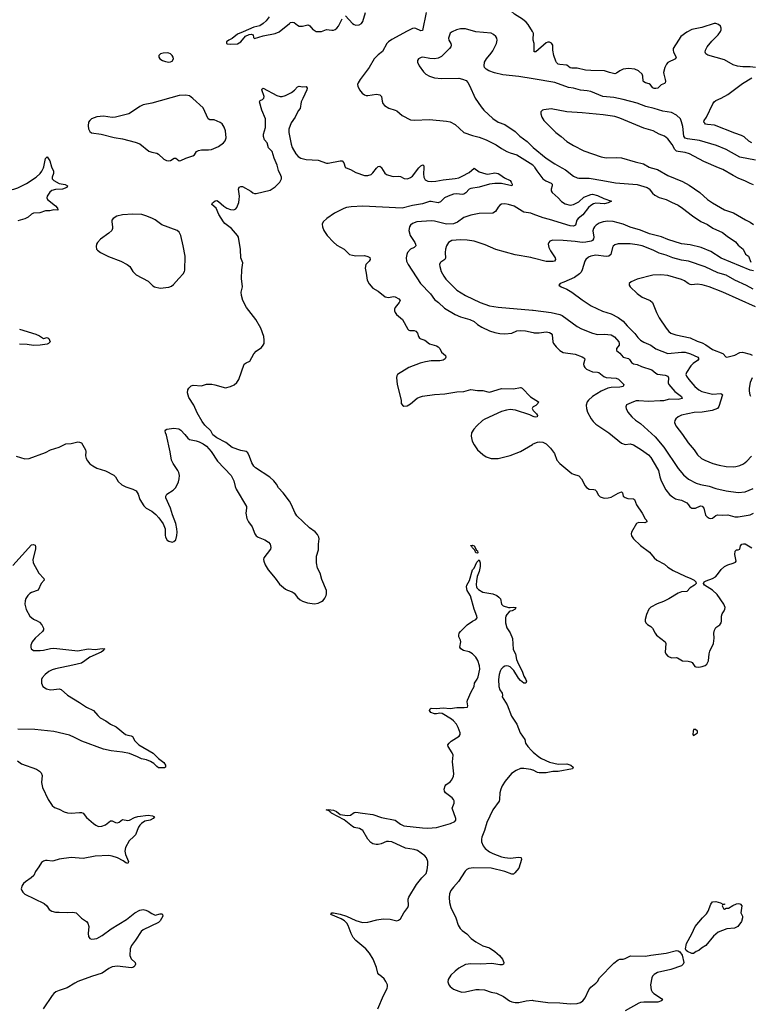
# Model space of a CAD drawing. Header units: inches. Extents: x 1305449 to 1407403, y 744709 to 841554.
# Tile 107 of 114: x 1384011 to 1392531, y 820242 to 831727. Entities that reach past the tile are written whole.
import ezdxf

# ---------------------------------------------------------------- set-up
doc = ezdxf.new("R2010")
doc.units = ezdxf.units.IN
doc.header["$MEASUREMENT"] = 0
for name, color, linetype in [('B3882', 7, 'Continuous'), ('B3883', 7, 'Continuous'), ('B3892', 7, 'Continuous'), ('B3893', 7, 'Continuous')]:
    doc.layers.add(name, color=color, linetype=linetype)

msp = doc.modelspace()

# ---------------------------------------------------------------- linework, layer by layer
at = {"layer": 'B3882', "color": 6}
for points, elevation in [([(1383596, 830000), (1383569, 829930), (1383569, 829910), (1383599, 829859), (1383643, 829803), (1383670, 829790), (1383689, 829789), (1383750, 829797), (1383790, 829796), (1383810, 829789), (1383856, 829756), (1383930, 829747), (1383990, 829766), (1384090, 829815), (1384202, 829890), (1384250, 829932), (1384270, 829959), (1384287, 830000)], 1200), ([(1383970, 826634), (1384070, 826606), (1384122, 826610), (1384310, 826680), (1384371, 826709), (1384470, 826742), (1384550, 826778), (1384610, 826784), (1384690, 826804), (1384710, 826801), (1384730, 826790), (1384779, 826710), (1384783, 826690), (1384780, 826640), (1384786, 826610), (1384801, 826581), (1384830, 826546), (1384862, 826522), (1384910, 826497), (1385010, 826465), (1385110, 826415), (1385130, 826393), (1385161, 826341), (1385203, 826303), (1385250, 826280), (1385332, 826252), (1385370, 826230), (1385391, 826191), (1385410, 826130), (1385458, 826058), (1385487, 826030), (1385553, 825993), (1385597, 825957), (1385635, 825915), (1385685, 825845), (1385708, 825790), (1385707, 825713), (1385710, 825690), (1385730, 825657), (1385750, 825643), (1385790, 825634), (1385810, 825641), (1385830, 825661), (1385843, 825710), (1385847, 825750), (1385845, 825790), (1385831, 825851), (1385791, 825950), (1385768, 826030), (1385715, 826150), (1385715, 826170), (1385728, 826192), (1385801, 826239), (1385831, 826269), (1385862, 826338), (1385871, 826370), (1385874, 826410), (1385866, 826446), (1385855, 826470), (1385801, 826550), (1385782, 826590), (1385766, 826686), (1385721, 826881), (1385710, 826910), (1385709, 826930), (1385715, 826945), (1385726, 826950), (1385810, 826964), (1385866, 826954), (1385890, 826939), (1385938, 826890), (1385970, 826847), (1385990, 826831), (1386070, 826815), (1386104, 826804), (1386150, 826780), (1386190, 826753), (1386245, 826690), (1386317, 826577), (1386477, 826410), (1386508, 826350), (1386522, 826282), (1386535, 826250), (1386654, 826050), (1386656, 826030), (1386649, 825970), (1386660, 825910), (1386679, 825870), (1386720, 825810), (1386754, 825730), (1386768, 825708), (1386790, 825690), (1386870, 825660), (1386913, 825633), (1386932, 825610), (1386941, 825570), (1386936, 825550), (1386857, 825450), (1386853, 825430), (1386856, 825410), (1386872, 825370), (1386910, 825310), (1386992, 825212), (1387042, 825142), (1387110, 825086), (1387132, 825072), (1387190, 825052), (1387210, 825038), (1387250, 824988), (1387281, 824961), (1387310, 824944), (1387366, 824926), (1387450, 824915), (1387490, 824920), (1387530, 824939), (1387550, 824954), (1387570, 824979), (1387584, 825010), (1387590, 825030), (1387587, 825070), (1387536, 825196), (1387514, 825270), (1387485, 825330), (1387474, 825390), (1387472, 825468), (1387495, 825545), (1387495, 825610), (1387504, 825670), (1387501, 825690), (1387484, 825724), (1387455, 825755), (1387390, 825800), (1387241, 825941), (1387218, 825978), (1387179, 826070), (1387156, 826110), (1387082, 826210), (1387028, 826268), (1387004, 826310), (1386974, 826350), (1386928, 826390), (1386760, 826500), (1386740, 826520), (1386717, 826557), (1386690, 826633), (1386670, 826673), (1386650, 826691), (1386590, 826703), (1386490, 826737), (1386416, 826796), (1386309, 826849), (1386265, 826885), (1386238, 826930), (1386170, 826996), (1386139, 827039), (1386082, 827142), (1386042, 827230), (1385982, 827322), (1385966, 827374), (1385970, 827410), (1385984, 827430), (1386010, 827455), (1386034, 827466), (1386130, 827458), (1386190, 827474), (1386250, 827474), (1386288, 827468), (1386410, 827434), (1386470, 827450), (1386511, 827469), (1386544, 827496), (1386566, 827530), (1386630, 827710), (1386650, 827726), (1386696, 827744), (1386740, 827830), (1386770, 827859), (1386830, 827904), (1386852, 827930), (1386861, 827950), (1386863, 827990), (1386857, 828030), (1386823, 828130), (1386764, 828230), (1386655, 828370), (1386614, 828450), (1386596, 828510), (1386592, 828550), (1386608, 828612), (1386599, 828710), (1386603, 828810), (1386612, 828890), (1386589, 828949), (1386585, 829045), (1386561, 829190), (1386552, 829210), (1386479, 829290), (1386404, 829350), (1386386, 829370), (1386333, 829453), (1386301, 829530), (1386250, 829570), (1386260, 829590), (1386270, 829599), (1386290, 829614), (1386310, 829617), (1386330, 829608), (1386390, 829552), (1386428, 829528), (1386470, 829512), (1386510, 829510), (1386530, 829520), (1386544, 829536), (1386565, 829595), (1386572, 829630), (1386573, 829667), (1386561, 829750), (1386570, 829773), (1386590, 829782), (1386610, 829782), (1386706, 829726), (1386730, 829708), (1386750, 829699), (1386770, 829701), (1386930, 829738), (1386990, 829776), (1387044, 829830), (1387063, 829870), (1387065, 829890), (1387058, 829910), (1387028, 829968), (1387020, 830000)], 1200), ([(1384387, 830000), (1384405, 829965), (1384406, 829934), (1384388, 829890), (1384389, 829869), (1384409, 829850), (1384470, 829815), (1384543, 829803), (1384570, 829790), (1384560, 829770), (1384511, 829749), (1384430, 829746), (1384384, 829736), (1384363, 829717), (1384331, 829670), (1384327, 829650), (1384337, 829630), (1384430, 829555), (1384452, 829530), (1384457, 829510), (1384454, 829506), (1384410, 829508), (1384363, 829497), (1384310, 829497), (1384246, 829474), (1384170, 829470), (1384150, 829458), (1384110, 829424), (1384070, 829404), (1383990, 829379)], 1200), ([(1388722, 830000), (1388719, 829930), (1388723, 829890), (1388741, 829861), (1388770, 829845), (1388810, 829840), (1388865, 829845), (1388950, 829861), (1389090, 829876), (1389130, 829884), (1389170, 829900), (1389254, 829946), (1389310, 829994), (1389370, 829954), (1389448, 829928), (1389470, 829926), (1389550, 829940), (1389590, 829932), (1389610, 829922), (1389663, 829883), (1389730, 829851), (1389744, 829830), (1389753, 829807), (1389750, 829790), (1389630, 829817), (1389550, 829818), (1389490, 829808), (1389370, 829772), (1389270, 829758), (1389251, 829749), (1389214, 829706), (1389190, 829693), (1389170, 829689), (1389110, 829697), (1389070, 829690), (1389006, 829670), (1388963, 829650), (1388918, 829602), (1388890, 829591), (1388810, 829607), (1388790, 829606), (1388710, 829581), (1388590, 829561), (1388470, 829529), (1388011, 829551), (1387876, 829544), (1387823, 829537), (1387790, 829525), (1387683, 829470), (1387591, 829410), (1387548, 829370), (1387538, 829342), (1387541, 829310), (1387558, 829270), (1387597, 829210), (1387670, 829132), (1387710, 829097), (1387794, 829050), (1387858, 828990), (1387890, 828979), (1387930, 828973), (1388030, 828977), (1388070, 828966), (1388094, 828954), (1388098, 828930), (1388087, 828910), (1388049, 828870), (1388038, 828830), (1388053, 828770), (1388061, 828690), (1388086, 828646), (1388130, 828596), (1388190, 828560), (1388274, 828494), (1388310, 828485), (1388370, 828497), (1388390, 828496), (1388431, 828470), (1388446, 828450), (1388437, 828430), (1388389, 828370), (1388382, 828350), (1388381, 828330), (1388389, 828310), (1388406, 828290), (1388474, 828230), (1388538, 828118), (1388550, 828105), (1388561, 828101), (1388610, 828101), (1388630, 828095), (1388648, 828070), (1388662, 828030), (1388673, 828013), (1388690, 828003), (1388736, 827990), (1388790, 827947), (1388870, 827922), (1388890, 827911), (1388910, 827890), (1388931, 827850), (1388977, 827810), (1388982, 827790), (1388972, 827770), (1388950, 827756), (1388912, 827748), (1388810, 827749), (1388743, 827737), (1388680, 827720), (1388550, 827670), (1388416, 827590), (1388407, 827573), (1388405, 827555), (1388412, 827470), (1388460, 827290), (1388460, 827250), (1388474, 827230), (1388490, 827220), (1388530, 827222), (1388570, 827247), (1388647, 827313), (1388674, 827326), (1388710, 827336), (1388850, 827354), (1388970, 827362), (1389110, 827385), (1389190, 827390), (1389270, 827413), (1389350, 827401), (1389410, 827403), (1389470, 827385), (1389490, 827384), (1389630, 827427), (1389770, 827420), (1389850, 827438), (1389856, 827436), (1389870, 827429), (1389968, 827328), (1390000, 827308)], 1200), ([(1387816, 830000), (1387818, 829998), (1387870, 829980), (1387930, 829943), (1388030, 829910), (1388070, 829909), (1388110, 829922), (1388130, 829941), (1388170, 829996), (1388175, 830000)], 1200), ([(1388232, 830000), (1388270, 829938), (1388290, 829922), (1388350, 829900), (1388370, 829897), (1388430, 829902), (1388450, 829898), (1388496, 829876), (1388532, 829872), (1388570, 829886), (1388590, 829903), (1388667, 830000)], 1200), ([(1390000, 829458), (1389970, 829470), (1389890, 829483), (1389870, 829492), (1389810, 829534), (1389777, 829550), (1389710, 829573), (1389670, 829578), (1389630, 829574), (1389610, 829564), (1389590, 829542), (1389559, 829490), (1389530, 829471), (1389370, 829465), (1389270, 829448), (1389190, 829418), (1389115, 829365), (1389070, 829345), (1388990, 829342), (1388850, 829377), (1388810, 829381), (1388641, 829370), (1388590, 829350), (1388569, 829330), (1388557, 829310), (1388550, 829270), (1388566, 829210), (1388618, 829130), (1388628, 829110), (1388630, 829090), (1388610, 829070), (1388570, 829049), (1388535, 829010), (1388525, 828990), (1388516, 828950), (1388521, 828910), (1388541, 828870), (1388686, 828650), (1388800, 828530), (1388850, 828462), (1388893, 828430), (1388964, 828364), (1389088, 828288), (1389150, 828261), (1389261, 828230), (1389310, 828205), (1389351, 828171), (1389401, 828141), (1389490, 828099), (1389550, 828079), (1389610, 828065), (1389670, 828062), (1389750, 828070), (1389810, 828096), (1389850, 828100), (1389910, 828098), (1390000, 828078)], 1300), ([(1390000, 828945), (1389970, 828953), (1389790, 828985), (1389565, 829045), (1389439, 829099), (1389310, 829143), (1389230, 829156), (1389150, 829159), (1389050, 829150), (1389010, 829128), (1388989, 829091), (1388977, 829050), (1388974, 829010), (1388976, 828944), (1388970, 828930), (1388921, 828899), (1388913, 828890), (1388908, 828872), (1388909, 828850), (1388927, 828790), (1388956, 828736), (1388982, 828702), (1389110, 828572), (1389208, 828508), (1389379, 828430), (1389490, 828389), (1389590, 828373), (1389990, 828339), (1390000, 828338)], 1400), ([(1384010, 828117), (1384198, 828058), (1384240, 828040), (1384290, 828010), (1384330, 828020), (1384338, 828018), (1384350, 828010), (1384368, 827970), (1384348, 827950), (1384330, 827943), (1384250, 827930), (1384170, 827928), (1384099, 827939), (1384010, 827944)], 1200), ([(1390000, 827098), (1389958, 827118), (1389793, 827173), (1389730, 827180), (1389686, 827174), (1389630, 827157), (1389434, 827066), (1389408, 827050), (1389341, 826990), (1389305, 826950), (1389280, 826910), (1389275, 826870), (1389289, 826809), (1389309, 826770), (1389350, 826709), (1389410, 826655), (1389450, 826627), (1389510, 826609), (1389590, 826610), (1389730, 826642), (1389850, 826690), (1389990, 826773), (1390000, 826778)], 1200), ([(1390000, 827210), (1389994, 827206), (1389987, 827193), (1390000, 827170)], 1200), ([(1383930, 825362), (1384150, 825600), (1384170, 825607), (1384190, 825598), (1384197, 825577), (1384197, 825550), (1384166, 825430), (1384167, 825390), (1384233, 825273), (1384294, 825210), (1384295, 825190), (1384262, 825150), (1384228, 825072), (1384150, 825045), (1384130, 825033), (1384106, 825010), (1384084, 824976), (1384073, 824950), (1384069, 824910), (1384086, 824846), (1384128, 824768), (1384170, 824734), (1384216, 824716), (1384240, 824700), (1384269, 824669), (1384289, 824630), (1384288, 824610), (1384277, 824590), (1384190, 824513), (1384156, 824470), (1384141, 824430), (1384139, 824410), (1384144, 824390), (1384171, 824371), (1384249, 824369), (1384290, 824373), (1384370, 824394), (1384410, 824398), (1384690, 824364), (1384809, 824389), (1384890, 824381), (1384972, 824392), (1385002, 824390), (1384994, 824386), (1384990, 824370), (1384960, 824350), (1384830, 824292), (1384772, 824248), (1384730, 824222), (1384630, 824197), (1384430, 824156), (1384390, 824144), (1384350, 824124), (1384306, 824090), (1384274, 824050), (1384267, 824030), (1384267, 823990), (1384271, 823970), (1384282, 823950), (1384324, 823924), (1384370, 823912), (1384410, 823913), (1384470, 823921), (1384494, 823914), (1384567, 823847), (1384710, 823763), (1384790, 823709), (1384870, 823670), (1384922, 823610), (1384950, 823585), (1385015, 823550), (1385070, 823509), (1385137, 823477), (1385245, 823390), (1385270, 823380), (1385310, 823374), (1385325, 823365), (1385355, 823315), (1385401, 823270), (1385569, 823170), (1385630, 823110), (1385690, 823063), (1385711, 823030), (1385712, 823008), (1385699, 823001), (1385630, 823002), (1385610, 823015), (1385576, 823050), (1385536, 823076), (1385490, 823093), (1385430, 823106), (1385385, 823130), (1385290, 823168), (1385210, 823184), (1385079, 823199), (1384990, 823217), (1384734, 823310), (1384650, 823356), (1384590, 823382), (1384410, 823423), (1384188, 823448), (1383990, 823452)], 1100), ([(1388187, 820190), (1388254, 820346), (1388295, 820425), (1388301, 820450), (1388299, 820470), (1388281, 820510), (1388260, 820540), (1388230, 820568), (1388198, 820590), (1388186, 820606), (1388170, 820670), (1388132, 820770), (1388090, 820840), (1388046, 820890), (1387930, 820985), (1387900, 821020), (1387876, 821070), (1387843, 821163), (1387825, 821190), (1387797, 821217), (1387759, 821239), (1387638, 821290), (1387651, 821309), (1387671, 821309), (1387750, 821294), (1387820, 821270), (1387930, 821218), (1388010, 821198), (1388070, 821200), (1388174, 821226), (1388250, 821239), (1388330, 821235), (1388410, 821217), (1388430, 821222), (1388450, 821239), (1388492, 821310), (1388536, 821370), (1388544, 821396), (1388543, 821470), (1388549, 821491), (1388640, 821640), (1388701, 821719), (1388750, 821770), (1388762, 821810), (1388770, 821870), (1388770, 821910), (1388754, 821950), (1388735, 821975), (1388650, 822036), (1388610, 822049), (1388510, 822064), (1388350, 822136), (1388310, 822143), (1388290, 822140), (1388226, 822114), (1388190, 822106), (1388166, 822106), (1388130, 822114), (1388105, 822130), (1388070, 822167), (1388012, 822270), (1387973, 822293), (1387910, 822306), (1387890, 822315), (1387794, 822394), (1387648, 822470), (1387640, 822480), (1387623, 822490), (1387619, 822499), (1387584, 822510), (1387610, 822516), (1387670, 822507), (1387706, 822490), (1387750, 822457), (1387830, 822446), (1387870, 822450), (1387910, 822478), (1387930, 822484), (1388010, 822470), (1388130, 822457), (1388230, 822423), (1388390, 822391), (1388450, 822343), (1388490, 822325), (1388710, 822299), (1388770, 822296), (1388870, 822303), (1389034, 822350), (1389087, 822373), (1389095, 822390), (1389095, 822410), (1389056, 822530), (1389078, 822590), (1389077, 822617), (1389071, 822630), (1389053, 822650), (1388978, 822710), (1388965, 822730), (1388962, 822750), (1388971, 822789), (1388979, 822801), (1389030, 822837), (1389050, 822860), (1389070, 822904), (1389074, 822930), (1389057, 823070), (1389066, 823150), (1389056, 823176), (1389006, 823250), (1389004, 823270), (1389018, 823290), (1389043, 823310), (1389135, 823370), (1389147, 823390), (1389146, 823410), (1389126, 823470), (1389106, 823510), (1389071, 823550), (1389047, 823570), (1388936, 823636), (1388910, 823640), (1388870, 823630), (1388848, 823630), (1388807, 823647), (1388790, 823670), (1388796, 823690), (1388810, 823695), (1388870, 823693), (1388950, 823700), (1389030, 823694), (1389110, 823705), (1389196, 823704), (1389232, 823708), (1389235, 823725), (1389228, 823770), (1389233, 823790), (1389274, 823886), (1389309, 823950), (1389315, 823990), (1389345, 824035), (1389357, 824063), (1389378, 824150), (1389372, 824190), (1389353, 824253), (1389330, 824290), (1389292, 824332), (1389253, 824353), (1389188, 824370), (1389154, 824390), (1389144, 824410), (1389154, 824470), (1389152, 824490), (1389130, 824530), (1389130, 824550), (1389137, 824570), (1389153, 824590), (1389230, 824667), (1389290, 824711), (1389331, 824730), (1389344, 824750), (1389342, 824770), (1389311, 824850), (1389267, 825007), (1389229, 825070), (1389220, 825110), (1389225, 825130), (1389255, 825185), (1389290, 825311), (1389309, 825330), (1389340, 825401), (1389370, 825425), (1389380, 825390), (1389382, 825350), (1389370, 825292), (1389347, 825233), (1389338, 825182), (1389334, 825134), (1389336, 825110), (1389341, 825101), (1389360, 825080), (1389410, 825050), (1389528, 825030), (1389575, 825010), (1389600, 824990), (1389616, 824970), (1389628, 824910), (1389650, 824890), (1389712, 824872), (1389730, 824870), (1389770, 824875), (1389795, 824870), (1389787, 824850), (1389752, 824830), (1389732, 824828), (1389719, 824821), (1389690, 824790), (1389680, 824770), (1389676, 824750), (1389678, 824690), (1389693, 824633), (1389730, 824574), (1389757, 824510), (1389766, 824386), (1389777, 824357), (1389794, 824330), (1389804, 824264), (1389827, 824210), (1389872, 824130), (1389889, 824069), (1389912, 824030), (1389920, 824010), (1389919, 824001), (1389912, 823988), (1389890, 823990), (1389850, 824019), (1389826, 824046), (1389774, 824134), (1389730, 824178), (1389710, 824188), (1389690, 824190), (1389670, 824187), (1389650, 824176), (1389627, 824153), (1389614, 824130), (1389603, 824090), (1389595, 824030), (1389597, 823950), (1389610, 823912), (1389636, 823870), (1389640, 823850), (1389637, 823830), (1389695, 823735), (1389745, 823605), (1389808, 823510), (1389849, 823409), (1389903, 823330), (1389910, 823290), (1389937, 823250), (1389981, 823201), (1390000, 823185)], 1100), ([(1383984, 823084), (1384030, 823049), (1384206, 822986), (1384242, 822962), (1384261, 822941), (1384272, 822910), (1384265, 822830), (1384278, 822770), (1384341, 822630), (1384390, 822563), (1384418, 822538), (1384470, 822519), (1384530, 822486), (1384570, 822474), (1384610, 822470), (1384710, 822479), (1384730, 822479), (1384750, 822473), (1384790, 822422), (1384871, 822351), (1384898, 822330), (1384930, 822316), (1384970, 822319), (1385010, 822336), (1385070, 822381), (1385090, 822381), (1385130, 822362), (1385150, 822359), (1385170, 822366), (1385210, 822398), (1385270, 822388), (1385290, 822392), (1385350, 822423), (1385390, 822434), (1385510, 822447), (1385561, 822441), (1385581, 822430), (1385568, 822410), (1385534, 822390), (1385470, 822378), (1385431, 822350), (1385411, 822330), (1385398, 822310), (1385360, 822220), (1385341, 822199), (1385286, 822150), (1385245, 822070), (1385237, 822030), (1385246, 821990), (1385278, 821910), (1385270, 821886), (1385250, 821891), (1385216, 821916), (1385152, 821952), (1385090, 821972), (1385050, 821977), (1384890, 821971), (1384750, 821942), (1384610, 821956), (1384470, 821936), (1384410, 821915), (1384390, 821913), (1384330, 821921), (1384310, 821918), (1384288, 821912), (1384265, 821895), (1384236, 821844), (1384194, 821790), (1384174, 821746), (1384144, 821716), (1384078, 821670), (1384057, 821650), (1384040, 821630), (1384029, 821590), (1384034, 821570), (1384048, 821550), (1384070, 821529), (1384297, 821417), (1384327, 821390), (1384356, 821350), (1384386, 821330), (1384430, 821319), (1384470, 821316), (1384570, 821314), (1384630, 821319), (1384670, 821308), (1384730, 821247), (1384790, 821210), (1384804, 821190), (1384817, 821150), (1384810, 821070), (1384812, 821032), (1384829, 821010), (1384850, 821004), (1384885, 821005), (1384910, 821011), (1384974, 821046), (1385078, 821122), (1385255, 821230), (1385352, 821308), (1385410, 821342), (1385450, 821347), (1385482, 821342), (1385511, 821330), (1385550, 821301), (1385590, 821282), (1385650, 821298), (1385670, 821296), (1385677, 821290), (1385679, 821270), (1385650, 821217), (1385630, 821195), (1385450, 821110), (1385429, 821090), (1385363, 820990), (1385315, 820930), (1385299, 820890), (1385296, 820810), (1385311, 820771), (1385356, 820730), (1385361, 820710), (1385352, 820690), (1385340, 820680), (1385329, 820671), (1385310, 820668), (1385150, 820687), (1385090, 820679), (1385050, 820660), (1384973, 820607), (1384850, 820567), (1384690, 820507), (1384652, 820488), (1384564, 820436), (1384470, 820404), (1384433, 820387), (1384410, 820369), (1384390, 820346), (1384284, 820190)], 1100), ([(1390000, 822972), (1389994, 822974), (1389970, 822981), (1389890, 822991), (1389850, 822992), (1389800, 822970), (1389746, 822934), (1389674, 822846), (1389639, 822790), (1389620, 822750), (1389609, 822710), (1389607, 822630), (1389601, 822610), (1389529, 822510), (1389458, 822362), (1389433, 822270), (1389399, 822190), (1389395, 822170), (1389397, 822137), (1389415, 822090), (1389438, 822058), (1389490, 822022), (1389530, 822002), (1389630, 821963), (1389670, 821954), (1389730, 821948), (1389830, 821959), (1389854, 821954), (1389859, 821950), (1389861, 821930), (1389833, 821830), (1389786, 821774), (1389770, 821762), (1389750, 821759), (1389670, 821790), (1389510, 821831), (1389304, 821836), (1389250, 821827), (1389226, 821814), (1389206, 821794), (1389127, 821673), (1389068, 821610), (1389038, 821570), (1389024, 821530), (1389021, 821490), (1389025, 821430), (1389040, 821370), (1389097, 821250), (1389124, 821164), (1389146, 821126), (1389170, 821103), (1389224, 821064), (1389275, 821010), (1389330, 820971), (1389410, 820925), (1389490, 820900), (1389550, 820858), (1389607, 820810), (1389642, 820770), (1389657, 820730), (1389652, 820710), (1389636, 820704), (1389610, 820703), (1389517, 820717), (1389389, 820711), (1389270, 820716), (1389210, 820706), (1389130, 820663), (1389088, 820630), (1389039, 820581), (1389008, 820530), (1389005, 820505), (1389016, 820470), (1389030, 820449), (1389070, 820419), (1389130, 820394), (1389165, 820385), (1389210, 820388), (1389330, 820415), (1389370, 820416), (1389430, 820410), (1389510, 820384), (1389570, 820372), (1389652, 820332), (1389722, 820282), (1389750, 820270), (1389790, 820262), (1389830, 820263), (1389918, 820282), (1389990, 820290), (1390000, 820288)], 1100)]:
    msp.add_lwpolyline(points, dxfattribs=dict(at, elevation=elevation))
for points, elevation in [([(1385330, 829459), (1385210, 829449), (1385145, 829435), (1385101, 829410), (1385087, 829390), (1385084, 829370), (1385095, 829310), (1385094, 829290), (1385086, 829270), (1385050, 829236), (1384954, 829166), (1384919, 829130), (1384907, 829110), (1384902, 829082), (1384907, 829050), (1384917, 829037), (1384955, 829010), (1385045, 828965), (1385190, 828909), (1385266, 828870), (1385294, 828850), (1385330, 828790), (1385369, 828750), (1385510, 828677), (1385563, 828623), (1385584, 828610), (1385650, 828597), (1385750, 828607), (1385781, 828619), (1385803, 828637), (1385865, 828710), (1385918, 828762), (1385932, 828788), (1385935, 828805), (1385942, 828970), (1385919, 829090), (1385891, 829211), (1385872, 829250), (1385847, 829267), (1385670, 829334), (1385590, 829394), (1385553, 829413), (1385481, 829441), (1385434, 829454)], 1300), ([(1389350, 825504), (1389330, 825509), (1389320, 825540), (1389290, 825567), (1389282, 825582), (1389270, 825590), (1389270, 825594), (1389290, 825598), (1389310, 825590), (1389338, 825538), (1389350, 825530), (1389353, 825510)], 1100)]:
    msp.add_lwpolyline(points, close=True, dxfattribs=dict(at, elevation=elevation))
at = {"layer": 'B3883', "color": 6}
for points, elevation in [([(1390000, 831572), (1389990, 831590), (1389941, 831670), (1389918, 831698), (1389874, 831734), (1389782, 831790), (1389738, 831830), (1389745, 831850), (1389789, 831871), (1389831, 831910), (1389870, 831927), (1389890, 831929), (1389910, 831926), (1390000, 831895)], 1300), ([(1386919, 831761), (1386885, 831715), (1386850, 831683), (1386810, 831657), (1386740, 831640), (1386616, 831584), (1386550, 831559), (1386490, 831506), (1386451, 831490), (1386422, 831470), (1386423, 831450), (1386430, 831445), (1386470, 831440), (1386550, 831447), (1386591, 831470), (1386644, 831536), (1386687, 831553), (1386710, 831557), (1386732, 831552), (1386738, 831518), (1386749, 831509), (1386850, 831538), (1386990, 831564), (1387035, 831585), (1387156, 831684), (1387170, 831694), (1387190, 831700), (1387210, 831694), (1387250, 831662), (1387270, 831652), (1387310, 831651), (1387370, 831667), (1387384, 831664), (1387396, 831656), (1387430, 831613), (1387443, 831603), (1387470, 831591), (1387490, 831588), (1387530, 831590), (1387590, 831613), (1387650, 831603), (1387670, 831605), (1387690, 831613), (1387710, 831629), (1387730, 831653), (1387770, 831737)], 1300), ([(1387810, 831772), (1387890, 831681), (1387910, 831670), (1387930, 831665), (1387970, 831668), (1387997, 831683), (1388013, 831707), (1388045, 831810)], 1300), ([(1388751, 831810), (1388710, 831600), (1388690, 831596), (1388630, 831624), (1388610, 831627), (1388590, 831623), (1388530, 831595), (1388350, 831497), (1388312, 831470), (1388294, 831450), (1388243, 831357), (1388190, 831316), (1388144, 831270), (1388088, 831170), (1387980, 831030), (1387957, 830990), (1387951, 830970), (1387953, 830950), (1387974, 830910), (1388004, 830870), (1388030, 830850), (1388050, 830844), (1388070, 830842), (1388170, 830857), (1388212, 830852), (1388229, 830830), (1388236, 830776), (1388245, 830750), (1388265, 830725), (1388314, 830694), (1388390, 830673), (1388410, 830663), (1388470, 830610), (1388570, 830558), (1388614, 830554), (1388790, 830563), (1388990, 830544), (1389030, 830536), (1389090, 830504), (1389192, 830412), (1389290, 830378), (1389370, 830358), (1389450, 830325), (1389569, 830269), (1389630, 830224), (1389690, 830191), (1389730, 830174), (1389810, 830150), (1389993, 830033), (1390000, 830025)], 1300), ([(1390000, 831037), (1389830, 831065), (1389645, 831085), (1389547, 831107), (1389481, 831130), (1389449, 831149), (1389433, 831170), (1389429, 831190), (1389433, 831230), (1389453, 831270), (1389510, 831335), (1389530, 831365), (1389570, 831450), (1389578, 831490), (1389574, 831510), (1389564, 831530), (1389536, 831556), (1389510, 831569), (1389330, 831584), (1389210, 831620), (1389150, 831620), (1389104, 831610), (1389053, 831587), (1389031, 831569), (1389013, 831510), (1389015, 831490), (1389037, 831450), (1389043, 831430), (1389038, 831410), (1389023, 831390), (1388930, 831299), (1388890, 831278), (1388850, 831270), (1388793, 831273), (1388712, 831288), (1388694, 831286), (1388660, 831270), (1388648, 831250), (1388649, 831230), (1388669, 831190), (1388720, 831120), (1388749, 831090), (1388788, 831068), (1388850, 831050), (1388930, 831042), (1389130, 831044), (1389174, 831034), (1389216, 831016), (1389236, 830996), (1389258, 830958), (1389324, 830810), (1389392, 830710), (1389424, 830670), (1389530, 830573), (1389590, 830533), (1389670, 830503), (1389790, 830421), (1389842, 830370), (1389928, 830308), (1389985, 830250), (1390000, 830237)], 1400), ([(1390000, 831488), (1389997, 831497), (1390000, 831517)], 1300), ([(1387020, 830000), (1387012, 830030), (1386980, 830110), (1386957, 830190), (1386913, 830233), (1386895, 830290), (1386867, 830327), (1386854, 830366), (1386854, 830390), (1386879, 830470), (1386879, 830570), (1386834, 830670), (1386808, 830770), (1386817, 830783), (1386843, 830797), (1386857, 830810), (1386860, 830830), (1386836, 830910), (1386839, 830921), (1386850, 830930), (1387010, 830844), (1387050, 830833), (1387070, 830832), (1387110, 830842), (1387182, 830878), (1387216, 830904), (1387250, 830942), (1387270, 830953), (1387310, 830943), (1387350, 830947), (1387363, 830930), (1387359, 830910), (1387314, 830806), (1387293, 830767), (1387281, 830690), (1387258, 830662), (1387222, 830590), (1387176, 830524), (1387150, 830450), (1387151, 830410), (1387177, 830277), (1387190, 830236), (1387230, 830162), (1387260, 830130), (1387290, 830111), (1387350, 830095), (1387490, 830087), (1387590, 830055), (1387610, 830053), (1387750, 830080), (1387770, 830079), (1387790, 830059), (1387808, 830008), (1387816, 830000)], 1200), ([(1384287, 830000), (1384291, 830010), (1384310, 830106), (1384330, 830129), (1384362, 830082), (1384382, 830010), (1384387, 830000)], 1200), ([(1388175, 830000), (1388190, 830013), (1388210, 830017), (1388230, 830003), (1388232, 830000)], 1200), ([(1388667, 830000), (1388670, 830004), (1388690, 830023), (1388713, 830033), (1388723, 830023), (1388722, 830000)], 1200)]:
    msp.add_lwpolyline(points, dxfattribs=dict(at, elevation=elevation))
at = {"layer": 'B3883', "color": 6, "elevation": 1300}
for points in [[(1385730, 831341), (1385683, 831337), (1385651, 831329), (1385633, 831310), (1385634, 831290), (1385647, 831270), (1385678, 831250), (1385710, 831238), (1385750, 831231), (1385770, 831234), (1385790, 831244), (1385804, 831270), (1385802, 831290), (1385790, 831311), (1385770, 831327), (1385750, 831336)], [(1385948, 830848), (1385870, 830843), (1385550, 830752), (1385450, 830732), (1385410, 830714), (1385362, 830678), (1385282, 830630), (1385130, 830590), (1385090, 830587), (1384990, 830601), (1384910, 830593), (1384850, 830569), (1384830, 830552), (1384815, 830530), (1384808, 830490), (1384815, 830455), (1384830, 830424), (1384850, 830408), (1384962, 830390), (1385114, 830354), (1385210, 830339), (1385359, 830299), (1385410, 830278), (1385515, 830195), (1385550, 830182), (1385610, 830170), (1385630, 830158), (1385690, 830100), (1385723, 830083), (1385750, 830079), (1385770, 830084), (1385811, 830111), (1385830, 830111), (1385870, 830082), (1385890, 830084), (1385948, 830112), (1386030, 830138), (1386049, 830151), (1386072, 830188), (1386097, 830203), (1386130, 830209), (1386211, 830209), (1386246, 830214), (1386330, 830246), (1386389, 830291), (1386406, 830314), (1386417, 830350), (1386411, 830430), (1386394, 830474), (1386371, 830511), (1386350, 830527), (1386278, 830558), (1386230, 830558), (1386210, 830569), (1386150, 830697), (1386030, 830808), (1385990, 830837)]]:
    msp.add_lwpolyline(points, close=True, dxfattribs=at)
at = {"layer": 'B3892', "color": 6}
for points, elevation in [([(1390020, 830000), (1390043, 829963), (1390112, 829872), (1390148, 829848), (1390210, 829822), (1390220, 829810), (1390221, 829790), (1390209, 829750), (1390210, 829730), (1390219, 829710), (1390290, 829650), (1390330, 829606), (1390370, 829581), (1390430, 829564), (1390470, 829570), (1390530, 829602), (1390590, 829658), (1390670, 829688), (1390689, 829691), (1390750, 829676), (1390822, 829642), (1390912, 829610), (1390875, 829590), (1390830, 829581), (1390730, 829588), (1390702, 829578), (1390670, 829561), (1390643, 829537), (1390577, 829450), (1390523, 829410), (1390508, 829390), (1390492, 829330), (1390470, 829318), (1390430, 829322), (1390190, 829395), (1390114, 829414), (1390000, 829458)], 1300), ([(1390333, 830000), (1390376, 829976), (1390470, 829902), (1390510, 829883), (1390530, 829879), (1390650, 829877), (1390812, 829852), (1390957, 829823), (1391210, 829804), (1391330, 829768), (1391353, 829753), (1391390, 829703), (1391419, 829679), (1391470, 829654), (1391550, 829628), (1391610, 829597), (1391690, 829565), (1391742, 829530), (1391858, 829438), (1391955, 829375), (1392030, 829337), (1392095, 829295), (1392206, 829246), (1392261, 829201), (1392357, 829137), (1392390, 829097), (1392446, 829050), (1392473, 828993), (1392510, 828968), (1392538, 828898)], 1400), ([(1391375, 830000), (1391450, 829978), (1391569, 829909), (1391739, 829839), (1391817, 829797), (1391944, 829710), (1392030, 829631), (1392089, 829590), (1392230, 829511), (1392335, 829475), (1392474, 829394), (1392530, 829366), (1392570, 829337)], 1500), ([(1392570, 829802), (1392530, 829815), (1392469, 829849), (1392396, 829876), (1392330, 829908), (1392210, 829979), (1392159, 830000)], 1500), ([(1392570, 828798), (1392530, 828807), (1392190, 828944), (1392070, 829023), (1391956, 829070), (1391830, 829101), (1391730, 829112), (1391570, 829164), (1391494, 829194), (1391356, 829230), (1391250, 829272), (1391130, 829307), (1391050, 829343), (1390930, 829373), (1390870, 829377), (1390817, 829370), (1390770, 829353), (1390732, 829330), (1390713, 829310), (1390702, 829290), (1390696, 829264), (1390707, 829190), (1390704, 829170), (1390691, 829150), (1390676, 829144), (1390611, 829131), (1390570, 829129), (1390490, 829141), (1390350, 829152), (1390230, 829154), (1390195, 829145), (1390180, 829130), (1390174, 829110), (1390181, 829070), (1390201, 829030), (1390255, 828950), (1390260, 828930), (1390248, 828912), (1390233, 828907), (1390150, 828906), (1390000, 828945)], 1400), ([(1392565, 828585), (1392488, 828628), (1392350, 828690), (1392250, 828747), (1392154, 828774), (1392004, 828844), (1391810, 828909), (1391730, 828922), (1391629, 828949), (1391550, 828981), (1391470, 829004), (1391399, 829039), (1391270, 829089), (1391210, 829102), (1391130, 829111), (1390990, 829112), (1390950, 829102), (1390933, 829087), (1390922, 829070), (1390904, 828990), (1390882, 828970), (1390850, 828966), (1390730, 828981), (1390670, 828970), (1390643, 828957), (1390612, 828930), (1390600, 828910), (1390572, 828810), (1390557, 828783), (1390539, 828761), (1390481, 828719), (1390356, 828664), (1390314, 828650), (1390300, 828630), (1390327, 828610), (1390390, 828585), (1390450, 828550), (1390570, 828459), (1390674, 828390), (1390808, 828328), (1390910, 828295), (1390990, 828255), (1391050, 828210), (1391095, 828155), (1391186, 828066), (1391220, 828020), (1391250, 827990), (1391290, 827965), (1391370, 827932), (1391430, 827889), (1391570, 827834), (1391727, 827850), (1391773, 827850), (1391832, 827830), (1391919, 827790), (1391931, 827770), (1391917, 827750), (1391865, 827716), (1391837, 827690), (1391785, 827610), (1391781, 827590), (1391785, 827570), (1391813, 827530), (1391885, 827450), (1391932, 827410), (1391966, 827390), (1392090, 827361), (1392188, 827368), (1392200, 827360), (1392205, 827350), (1392164, 827216), (1392147, 827193), (1392088, 827170), (1391970, 827151), (1391875, 827145), (1391727, 827113), (1391690, 827093), (1391663, 827070), (1391650, 827050), (1391647, 827030), (1391664, 826990), (1391741, 826890), (1391805, 826790), (1391875, 826710), (1391917, 826650), (1391963, 826610), (1391999, 826590), (1392092, 826552), (1392167, 826530), (1392250, 826516), (1392330, 826513), (1392364, 826516), (1392410, 826528), (1392450, 826546), (1392490, 826577), (1392546, 826634)], 1500), ([(1392590, 828376), (1392212, 828550), (1392050, 828610), (1391970, 828634), (1391910, 828643), (1391850, 828636), (1391830, 828639), (1391808, 828648), (1391762, 828682), (1391730, 828698), (1391570, 828742), (1391488, 828752), (1391393, 828747), (1391210, 828699), (1391140, 828670), (1391118, 828650), (1391119, 828630), (1391131, 828610), (1391210, 828534), (1391270, 828490), (1391364, 828450), (1391389, 828430), (1391437, 828310), (1391470, 828249), (1391550, 828127), (1391581, 828090), (1391606, 828070), (1391661, 828050), (1391830, 828016), (1391910, 827977), (1391970, 827956), (1392014, 827934), (1392090, 827881), (1392212, 827832), (1392250, 827791), (1392273, 827793), (1392350, 827814), (1392410, 827846), (1392438, 827850), (1392530, 827825), (1392553, 827813)], 1600), ([(1390000, 828338), (1390210, 828313), (1390309, 828289), (1390336, 828276), (1390510, 828150), (1390563, 828123), (1390690, 828070), (1390750, 828056), (1390830, 828059), (1390910, 828050), (1390948, 828028), (1390998, 827970), (1391003, 827950), (1391000, 827930), (1390971, 827890), (1390970, 827870), (1391010, 827839), (1391050, 827791), (1391110, 827777), (1391124, 827764), (1391144, 827730), (1391170, 827711), (1391210, 827705), (1391261, 827681), (1391384, 827644), (1391430, 827604), (1391450, 827592), (1391540, 827580), (1391569, 827569), (1391576, 827550), (1391573, 827490), (1391580, 827470), (1391650, 827392), (1391727, 827330), (1391735, 827310), (1391690, 827297), (1391590, 827301), (1391517, 827283), (1391480, 827280), (1391345, 827275), (1391230, 827282), (1391200, 827280), (1391169, 827271), (1391086, 827234), (1391078, 827210), (1391082, 827190), (1391103, 827150), (1391150, 827094), (1391194, 827054), (1391250, 827017), (1391421, 826861), (1391521, 826741), (1391690, 826494), (1391750, 826420), (1391810, 826368), (1391901, 826321), (1391950, 826304), (1392050, 826285), (1392130, 826259), (1392250, 826230), (1392390, 826211), (1392470, 826221), (1392563, 826257)], 1400), ([(1390000, 828078), (1390010, 828075), (1390070, 828076), (1390150, 828085), (1390190, 828079), (1390208, 828068), (1390220, 828050), (1390228, 827970), (1390235, 827950), (1390267, 827910), (1390310, 827870), (1390350, 827847), (1390490, 827824), (1390570, 827794), (1390590, 827782), (1390600, 827770), (1390599, 827750), (1390587, 827710), (1390589, 827690), (1390600, 827670), (1390622, 827650), (1390690, 827620), (1390750, 827615), (1390765, 827610), (1390824, 827564), (1390850, 827554), (1390965, 827545), (1390995, 827535), (1391056, 827470), (1391048, 827450), (1391010, 827441), (1390910, 827438), (1390870, 827428), (1390790, 827395), (1390691, 827330), (1390645, 827290), (1390628, 827270), (1390615, 827230), (1390619, 827190), (1390633, 827150), (1390676, 827070), (1390699, 827039), (1390731, 827011), (1390880, 826910), (1391027, 826787), (1391070, 826772), (1391130, 826778), (1391170, 826770), (1391264, 826710), (1391345, 826650), (1391370, 826620), (1391449, 826489), (1391459, 826470), (1391475, 826395), (1391491, 826350), (1391545, 826245), (1391588, 826190), (1391622, 826162), (1391660, 826140), (1391689, 826129), (1391730, 826122), (1391792, 826092), (1391811, 826070), (1391824, 826044), (1391850, 826031), (1391890, 826029), (1391950, 826058), (1391970, 826053), (1391990, 826030), (1392007, 825947), (1392027, 825927), (1392050, 825914), (1392070, 825910), (1392090, 825914), (1392130, 825943), (1392150, 825953), (1392208, 825948), (1392270, 825950), (1392350, 825930), (1392390, 825927), (1392530, 825951), (1392569, 825971)], 1300), ([(1392551, 827550), (1392530, 827497), (1392516, 827430), (1392516, 827396), (1392524, 827350), (1392534, 827334)], 1600), ([(1390000, 827308), (1390061, 827270), (1390055, 827250), (1390030, 827228), (1390000, 827210)], 1200), ([(1390000, 827170), (1390000, 827170), (1390039, 827130), (1390049, 827110), (1390047, 827093), (1390031, 827089), (1390010, 827094), (1390000, 827098)], 1200), ([(1390000, 826778), (1390050, 826801), (1390070, 826804), (1390110, 826798), (1390150, 826778), (1390202, 826730), (1390246, 826666), (1390275, 826590), (1390309, 826549), (1390450, 826435), (1390470, 826425), (1390530, 826407), (1390562, 826370), (1390604, 826290), (1390619, 826270), (1390652, 826252), (1390707, 826247), (1390722, 826242), (1390732, 826232), (1390760, 826180), (1390782, 826162), (1390827, 826147), (1390872, 826148), (1390910, 826159), (1390990, 826205), (1391030, 826218), (1391041, 826210), (1391050, 826170), (1391070, 826153), (1391104, 826144), (1391170, 826139), (1391182, 826130), (1391205, 826070), (1391271, 825970), (1391305, 825905), (1391319, 825890), (1391326, 825870), (1391302, 825858), (1391230, 825861), (1391210, 825856), (1391204, 825850), (1391146, 825750), (1391141, 825730), (1391146, 825706), (1391167, 825670), (1391250, 825594), (1391355, 825515), (1391410, 825450), (1391442, 825422), (1391530, 825378), (1391570, 825342), (1391630, 825302), (1391770, 825235), (1391839, 825210), (1391876, 825190), (1391897, 825170), (1391899, 825150), (1391895, 825145), (1391879, 825130), (1391830, 825101), (1391790, 825059), (1391730, 825052), (1391690, 825037), (1391581, 824970), (1391519, 824941), (1391445, 824915), (1391370, 824873), (1391349, 824850), (1391320, 824790), (1391306, 824730), (1391305, 824710), (1391311, 824691), (1391332, 824672), (1391370, 824651), (1391390, 824631), (1391422, 824570), (1391437, 824550), (1391540, 824470), (1391546, 824450), (1391537, 824350), (1391545, 824330), (1391570, 824305), (1391610, 824285), (1391670, 824286), (1391682, 824282), (1391739, 824250), (1391805, 824245), (1391837, 824237), (1391852, 824230), (1391884, 824184), (1391897, 824177), (1391930, 824175), (1391970, 824181), (1392005, 824195), (1392023, 824210), (1392043, 824250), (1392051, 824330), (1392058, 824362), (1392102, 824450), (1392108, 824512), (1392105, 824570), (1392112, 824608), (1392130, 824639), (1392175, 824670), (1392190, 824690), (1392195, 824710), (1392194, 824770), (1392204, 824796), (1392227, 824830), (1392234, 824850), (1392236, 824870), (1392221, 824910), (1392144, 825024), (1392090, 825074), (1391996, 825130), (1391987, 825150), (1391994, 825170), (1392017, 825183), (1392090, 825208), (1392126, 825230), (1392150, 825255), (1392190, 825313), (1392230, 825348), (1392270, 825367), (1392333, 825387), (1392359, 825401), (1392367, 825413), (1392350, 825490), (1392353, 825527), (1392370, 825542), (1392390, 825543), (1392407, 825553), (1392418, 825590), (1392432, 825608), (1392450, 825614), (1392470, 825613), (1392550, 825567)], 1200), ([(1390000, 823185), (1390065, 823130), (1390097, 823110), (1390188, 823068), (1390290, 823044), (1390390, 823046), (1390438, 823030), (1390465, 823010), (1390456, 822990), (1390290, 822957), (1390230, 822956), (1390150, 822943), (1390070, 822944), (1390050, 822948), (1390000, 822972)], 1100), ([(1390000, 820288), (1390170, 820262), (1390310, 820261), (1390430, 820248), (1390510, 820253), (1390550, 820262), (1390579, 820281), (1390604, 820316), (1390648, 820412), (1390670, 820442), (1390730, 820490), (1390748, 820510), (1390772, 820550), (1390938, 820722), (1390990, 820760), (1391010, 820768), (1391050, 820770), (1391070, 820776), (1391134, 820806), (1391310, 820803), (1391370, 820815), (1391550, 820837), (1391670, 820870), (1391690, 820866), (1391710, 820855), (1391735, 820815), (1391754, 820730), (1391749, 820710), (1391730, 820692), (1391604, 820650), (1391450, 820613), (1391410, 820590), (1391392, 820570), (1391383, 820550), (1391368, 820470), (1391376, 820410), (1391387, 820387), (1391407, 820367), (1391495, 820310), (1391506, 820290), (1391496, 820284), (1391451, 820269), (1391290, 820267), (1391250, 820262), (1391230, 820255), (1391070, 820166)], 1100)]:
    msp.add_lwpolyline(points, dxfattribs=dict(at, elevation=elevation))
for points, elevation in [([(1391870, 823449), (1391863, 823430), (1391859, 823390), (1391870, 823379), (1391914, 823410), (1391914, 823430), (1391890, 823449)], 1200), ([(1392210, 821411), (1392230, 821414), (1392230, 821406), (1392210, 821406), (1392202, 821390), (1392218, 821358), (1392230, 821354), (1392250, 821362), (1392276, 821364), (1392326, 821394), (1392370, 821415), (1392390, 821419), (1392410, 821416), (1392418, 821410), (1392431, 821390), (1392421, 821310), (1392441, 821270), (1392441, 821250), (1392430, 821210), (1392384, 821150), (1392345, 821130), (1392258, 821122), (1392156, 821084), (1392102, 821038), (1392014, 820930), (1391961, 820899), (1391930, 820870), (1391901, 820859), (1391870, 820834), (1391850, 820834), (1391798, 820858), (1391783, 820870), (1391777, 820890), (1391788, 820952), (1391850, 821066), (1391886, 821150), (1391973, 821250), (1392022, 821298), (1392040, 821330), (1392070, 821411), (1392090, 821438), (1392130, 821441), (1392185, 821425)], 1100)]:
    msp.add_lwpolyline(points, close=True, dxfattribs=dict(at, elevation=elevation))
at = {"layer": 'B3893', "color": 6}
for points, elevation in [([(1392591, 831171), (1392530, 831179), (1392444, 831176), (1392383, 831183), (1392330, 831202), (1392230, 831259), (1392035, 831315), (1392013, 831330), (1392006, 831350), (1392009, 831370), (1392029, 831410), (1392084, 831476), (1392158, 831550), (1392184, 831590), (1392191, 831610), (1392192, 831630), (1392183, 831650), (1392159, 831670), (1392130, 831681), (1392110, 831682), (1391966, 831634), (1391850, 831613), (1391790, 831582), (1391722, 831530), (1391692, 831490), (1391632, 831390), (1391630, 831370), (1391634, 831350), (1391666, 831290), (1391659, 831270), (1391571, 831229), (1391552, 831208), (1391535, 831170), (1391520, 831110), (1391521, 831090), (1391539, 831030), (1391542, 831010), (1391538, 830990), (1391530, 830983), (1391490, 830967), (1391453, 830927), (1391430, 830924), (1391410, 830926), (1391394, 830934), (1391367, 830967), (1391350, 830980), (1391310, 830990), (1391290, 831001), (1391283, 831010), (1391278, 831070), (1391268, 831090), (1391229, 831129), (1391183, 831150), (1391110, 831157), (1391050, 831149), (1391010, 831131), (1390970, 831102), (1390950, 831097), (1390890, 831110), (1390830, 831131), (1390670, 831133), (1390610, 831140), (1390510, 831162), (1390450, 831160), (1390430, 831167), (1390390, 831196), (1390310, 831204), (1390290, 831210), (1390270, 831228), (1390262, 831242), (1390238, 831310), (1390227, 831370), (1390227, 831430), (1390213, 831453), (1390190, 831463), (1390170, 831465), (1390150, 831458), (1390030, 831351), (1390012, 831352), (1390011, 831450), (1390000, 831488)], 1300), ([(1390000, 831517), (1390004, 831550), (1390001, 831570), (1390000, 831572)], 1300), ([(1392590, 830090), (1392410, 830123), (1392251, 830211), (1392138, 830258), (1391937, 830317), (1391797, 830337), (1391770, 830347), (1391756, 830370), (1391743, 830483), (1391730, 830537), (1391716, 830570), (1391670, 830612), (1391610, 830643), (1391510, 830660), (1391410, 830692), (1391313, 830713), (1391210, 830755), (1391050, 830798), (1390940, 830820), (1390810, 830831), (1390670, 830890), (1390630, 830898), (1390550, 830906), (1390470, 830927), (1390410, 830936), (1390250, 830996), (1390000, 831037)], 1400), ([(1392549, 830289), (1392515, 830310), (1392461, 830361), (1392430, 830377), (1392350, 830402), (1392115, 830495), (1392030, 830505), (1392010, 830510), (1391999, 830519), (1391990, 830530), (1391993, 830550), (1392019, 830590), (1392094, 830746), (1392110, 830770), (1392130, 830786), (1392190, 830811), (1392270, 830854), (1392438, 830982), (1392550, 831050)], 1300), ([(1392159, 830000), (1391990, 830071), (1391822, 830162), (1391770, 830179), (1391690, 830188), (1391670, 830195), (1391650, 830212), (1391618, 830270), (1391570, 830337), (1391530, 830369), (1391470, 830393), (1391400, 830430), (1391290, 830461), (1391010, 830580), (1390950, 830597), (1390817, 830617), (1390570, 830642), (1390390, 830654), (1390210, 830687), (1390124, 830676), (1390106, 830670), (1390090, 830652), (1390088, 830630), (1390101, 830590), (1390123, 830550), (1390141, 830530), (1390262, 830410), (1390325, 830365), (1390390, 830307), (1390470, 830258), (1390590, 830198), (1390790, 830129), (1390850, 830116), (1390970, 830121), (1391030, 830114), (1391190, 830068), (1391286, 830046), (1391350, 830008), (1391375, 830000)], 1500), ([(1390000, 830237), (1390151, 830111), (1390250, 830046), (1390333, 830000)], 1400), ([(1390000, 830025), (1390013, 830010), (1390020, 830000)], 1300)]:
    msp.add_lwpolyline(points, dxfattribs=dict(at, elevation=elevation))

doc.saveas('drawing.dxf')
